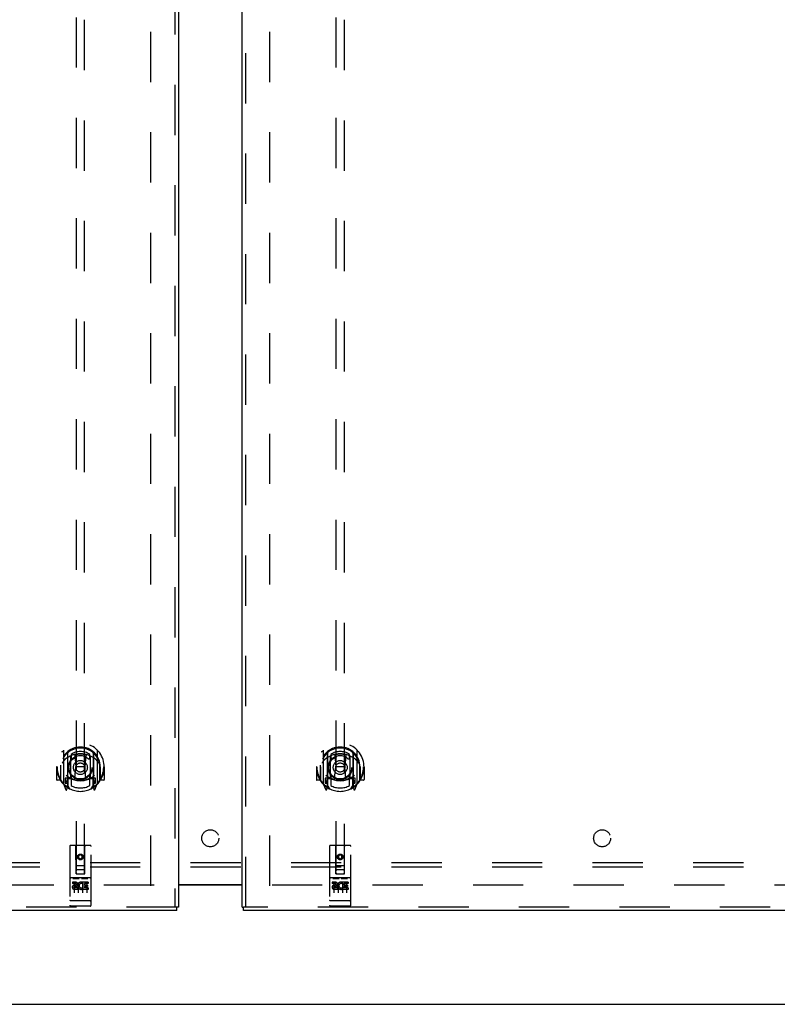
# Model space of a CAD drawing. Header units: inches. Extents: x 0 to 268, y 0 to 174.
# Tile 4 of 85: x 79 to 101, y 49 to 78. Entities that reach past the tile are written whole.
import ezdxf

# ---------------------------------------------------------------- set-up
doc = ezdxf.new("R2010")
doc.units = ezdxf.units.IN
doc.header["$LTSCALE"] = 14.749625
doc.header["$MEASUREMENT"] = 0
doc.linetypes.add('HIDDEN', pattern=[0.2, 0.1, -0.1])
doc.layers.get('0').update_dxf_attribs({"linetype": 'CONTINUOUS'})
for name, color, linetype in [('DEFAULT_2', 8, 'HIDDEN'), ('LEFTHAND_DOOR_ASSEMBLY', 7, 'CONTINUOUS'), ('RIGHTHAND_DOOR_ASSEMBLY', 7, 'CONTINUOUS'), ('SUBPANEL', 7, 'CONTINUOUS')]:
    doc.layers.add(name, color=color, linetype=linetype)

msp = doc.modelspace()

# ---------------------------------------------------------------- linework, layer by layer
at = {"color": 3, "linetype": 'Continuous'}
for p, q in [((83.544, 52.852), (85.419, 52.852)), ((85.419, 52.837), (83.544, 52.837)), ((45.659, 49.337), (123.305, 49.337))]:
    msp.add_line(p, q, dxfattribs=at)
at = {"layer": 'DEFAULT_2', "color": 8, "linetype": 'HIDDEN'}
for p, q in [((82.732, 52.816), (82.732, 125.858)), ((86.232, 52.816), (86.232, 125.858)), ((82.836, 52.837), (48.746, 52.837)), ((120.218, 52.837), (86.128, 52.837))]:
    msp.add_line(p, q, dxfattribs=at)
at = {"layer": 'LEFTHAND_DOOR_ASSEMBLY', "color": 8, "linetype": 'HIDDEN'}
for p, q in [((83.44, 126.483), (83.44, 52.191)), ((80.544, 87.166), (80.544, 53.164)), ((80.794, 53.164), (80.794, 87.166)), ((80.169, 56.792), (80.169, 55.824)), ((80.287, 56.738), (80.287, 55.722)), ((80.294, 56.713), (80.294, 55.71)), ((80.394, 56.674), (80.394, 56.571)), ((80.944, 56.571), (80.944, 56.674)), ((81.044, 56.713), (81.044, 55.71)), ((81.052, 56.738), (81.052, 55.722)), ((81.169, 55.824), (81.169, 56.792)), ((80.387, 55.99), (80.387, 56.621)), ((80.507, 56.647), (80.537, 56.308)), ((80.832, 56.647), (80.802, 56.308)), ((80.952, 56.621), (80.952, 55.99)), ((79.984, 56.308), (79.969, 56.308)), ((79.969, 56.308), (79.969, 55.935)), ((80.087, 56.308), (80.102, 56.308)), ((80.087, 56.308), (80.087, 55.92)), ((80.094, 56.355), (80.095, 56.357)), ((80.094, 55.897), (80.094, 56.355)), ((80.506, 55.964), (80.537, 56.308)), ((80.802, 56.308), (80.537, 56.308)), ((80.833, 55.964), (80.802, 56.308)), ((81.252, 56.308), (81.237, 56.308)), ((81.244, 56.355), (81.244, 56.357)), ((81.244, 55.897), (81.244, 56.355)), ((81.252, 56.308), (81.252, 55.92)), ((81.369, 56.308), (81.354, 56.308)), ((81.369, 56.308), (81.369, 55.935)), ((80.087, 55.92), (79.984, 55.92)), ((80.087, 55.92), (80.095, 55.935)), ((80.174, 55.814), (80.244, 55.638)), ((80.287, 55.979), (80.227, 55.979)), ((80.227, 55.979), (80.227, 55.829)), ((80.227, 55.829), (80.294, 55.829)), ((80.265, 55.883), (80.235, 55.837)), ((80.297, 55.942), (80.297, 55.735)), ((80.387, 55.98), (80.314, 55.98)), ((80.383, 55.962), (80.317, 55.962)), ((80.394, 56.01), (80.394, 55.757)), ((80.944, 55.757), (80.944, 56.01)), ((81.024, 55.98), (80.952, 55.98)), ((81.022, 55.962), (80.956, 55.962)), ((81.042, 55.735), (81.042, 55.942)), ((81.044, 55.829), (81.112, 55.829)), ((81.112, 55.979), (81.052, 55.979)), ((81.104, 55.837), (81.074, 55.883)), ((81.095, 55.638), (81.165, 55.814)), ((81.112, 55.829), (81.112, 55.979)), ((81.244, 55.935), (81.252, 55.92)), ((81.354, 55.92), (81.252, 55.92)), ((80.265, 55.719), (80.27, 55.715)), ((80.273, 55.641), (80.287, 55.722)), ((80.364, 55.66), (80.294, 55.769)), ((81.044, 55.769), (80.974, 55.66)), ((81.052, 55.722), (81.066, 55.641)), ((81.073, 55.718), (81.074, 55.719)), ((81.073, 55.718), (81.074, 55.719)), ((81.073, 55.718), (81.073, 55.718)), ((80.357, 53.974), (80.357, 52.249)), ((80.952, 54.004), (80.387, 54.004)), ((80.543, 53.164), (80.539, 53.974)), ((80.796, 53.164), (80.799, 53.974)), ((80.982, 52.249), (80.982, 53.974)), ((80.669, 53.737), (80.607, 53.701)), ((80.607, 53.701), (80.617, 53.695)), ((80.607, 53.701), (80.607, 53.628)), ((80.607, 53.628), (80.617, 53.634)), ((80.607, 53.628), (80.669, 53.592)), ((80.669, 53.725), (80.617, 53.695)), ((80.617, 53.695), (80.617, 53.634)), ((80.617, 53.634), (80.669, 53.604)), ((80.732, 53.701), (80.669, 53.737)), ((80.669, 53.737), (80.669, 53.725)), ((80.722, 53.695), (80.669, 53.725)), ((80.669, 53.604), (80.722, 53.634)), ((80.669, 53.592), (80.732, 53.628)), ((80.669, 53.592), (80.669, 53.604)), ((80.732, 53.701), (80.722, 53.695)), ((80.722, 53.634), (80.722, 53.695)), ((80.732, 53.628), (80.722, 53.634)), ((80.732, 53.628), (80.732, 53.701)), ((80.542, 53.414), (80.797, 53.414)), ((80.754, 53.289), (80.584, 53.289)), ((80.952, 53.047), (80.387, 53.047)), ((80.525, 52.925), (80.433, 52.925)), ((80.433, 52.925), (80.433, 52.883)), ((80.458, 53.031), (80.63, 53.031)), ((80.482, 52.916), (80.482, 52.61)), ((80.543, 53.164), (80.544, 53.164)), ((80.544, 53.164), (80.794, 53.164)), ((80.607, 52.916), (80.607, 52.61)), ((80.708, 53.031), (80.88, 53.031)), ((80.732, 52.916), (80.732, 52.61)), ((80.742, 52.915), (80.745, 52.913)), ((80.901, 52.925), (80.745, 52.925)), ((80.745, 52.925), (80.745, 52.913)), ((80.794, 53.164), (80.796, 53.164)), ((80.857, 52.916), (80.857, 52.61)), ((80.901, 52.925), (80.901, 52.883)), ((80.525, 52.883), (80.433, 52.883)), ((80.529, 52.839), (80.483, 52.839)), ((80.525, 52.798), (80.497, 52.798)), ((80.589, 52.754), (80.497, 52.754)), ((80.589, 52.712), (80.497, 52.712)), ((80.589, 52.754), (80.589, 52.712)), ((80.721, 52.76), (80.738, 52.721)), ((80.745, 52.89), (80.732, 52.871)), ((80.745, 52.89), (80.745, 52.712)), ((80.901, 52.712), (80.745, 52.712)), ((80.901, 52.883), (80.788, 52.883)), ((80.788, 52.883), (80.788, 52.839)), ((80.88, 52.839), (80.788, 52.839)), ((80.88, 52.797), (80.788, 52.797)), ((80.788, 52.797), (80.788, 52.754)), ((80.901, 52.754), (80.788, 52.754)), ((80.88, 52.839), (80.88, 52.797)), ((80.901, 52.754), (80.901, 52.712)), ((80.375, 52.378), (80.374, 52.378)), ((80.376, 52.378), (80.375, 52.378)), ((80.377, 52.378), (80.376, 52.378)), ((80.376, 52.378), (80.376, 52.378)), ((80.378, 52.378), (80.377, 52.378)), ((80.379, 52.377), (80.378, 52.378)), ((80.38, 52.377), (80.379, 52.377)), ((80.379, 52.377), (80.379, 52.377)), ((80.381, 52.377), (80.38, 52.377)), ((80.382, 52.377), (80.381, 52.377)), ((80.383, 52.377), (80.382, 52.377)), ((80.384, 52.377), (80.383, 52.377)), ((80.385, 52.377), (80.384, 52.377)), ((80.384, 52.377), (80.384, 52.377)), ((80.386, 52.377), (80.385, 52.377)), ((80.387, 52.377), (80.386, 52.377)), ((80.952, 52.377), (80.387, 52.377)), ((80.952, 52.377), (80.953, 52.377)), ((80.953, 52.377), (80.954, 52.377)), ((80.954, 52.377), (80.955, 52.377)), ((80.955, 52.377), (80.956, 52.377)), ((80.956, 52.377), (80.957, 52.377)), ((80.957, 52.377), (80.958, 52.377)), ((80.957, 52.377), (80.957, 52.377)), ((80.958, 52.377), (80.959, 52.377)), ((80.959, 52.377), (80.96, 52.377)), ((80.96, 52.377), (80.961, 52.377)), ((80.961, 52.378), (80.962, 52.378)), ((80.961, 52.377), (80.961, 52.378)), ((80.962, 52.378), (80.963, 52.378)), ((80.963, 52.378), (80.964, 52.378)), ((80.964, 52.378), (80.965, 52.378)), ((80.965, 52.378), (80.966, 52.378)), ((80.965, 52.378), (80.965, 52.378)), ((83.502, 52.191), (47.399, 52.191)), ((80.952, 52.219), (80.387, 52.219))]:
    msp.add_line(p, q, dxfattribs=at)
at = {"layer": 'LEFTHAND_DOOR_ASSEMBLY', "color": 3, "linetype": 'Continuous'}
for p, q in [((83.544, 126.483), (83.544, 52.191)), ((83.502, 52.087), (47.399, 52.087))]:
    msp.add_line(p, q, dxfattribs=at)
at = {"layer": 'LEFTHAND_DOOR_ASSEMBLY', "color": 7, "linetype": 'Continuous'}
for p in [(83.544, 52.191), (83.502, 52.087)]:
    msp.add_line(p, (83.502, 52.191), dxfattribs=at)
at = {"layer": 'LEFTHAND_DOOR_ASSEMBLY', "color": 8, "linetype": 'HIDDEN'}
for points in [[(80.124, 56.747), (80.125, 56.748), (80.125, 56.749), (80.126, 56.749), (80.127, 56.75), (80.128, 56.751), (80.128, 56.752), (80.129, 56.753), (80.13, 56.753), (80.131, 56.754), (80.131, 56.755), (80.132, 56.756), (80.133, 56.756), (80.134, 56.757), (80.134, 56.758), (80.135, 56.758), (80.136, 56.759), (80.137, 56.76), (80.138, 56.76), (80.139, 56.761), (80.139, 56.762), (80.14, 56.762), (80.141, 56.763), (80.142, 56.763), (80.143, 56.764), (80.144, 56.765), (80.145, 56.765), (80.145, 56.766), (80.146, 56.766), (80.147, 56.767), (80.148, 56.767), (80.149, 56.768), (80.15, 56.768), (80.151, 56.768), (80.152, 56.769)], [(80.482, 56.665), (80.487, 56.666), (80.492, 56.668), (80.498, 56.669), (80.503, 56.671), (80.509, 56.672), (80.514, 56.673), (80.52, 56.674), (80.525, 56.676), (80.531, 56.677), (80.536, 56.678), (80.541, 56.679), (80.547, 56.68), (80.553, 56.681), (80.558, 56.682), (80.564, 56.683), (80.569, 56.683), (80.575, 56.684), (80.58, 56.685), (80.586, 56.686), (80.591, 56.686), (80.597, 56.687), (80.602, 56.687), (80.608, 56.688), (80.614, 56.688), (80.619, 56.689), (80.625, 56.689), (80.63, 56.69), (80.636, 56.69), (80.642, 56.69), (80.647, 56.69), (80.653, 56.69), (80.658, 56.691), (80.664, 56.691), (80.669, 56.691), (80.675, 56.691), (80.681, 56.691), (80.686, 56.69), (80.692, 56.69), (80.697, 56.69), (80.703, 56.69), (80.709, 56.69), (80.714, 56.689), (80.72, 56.689), (80.725, 56.688), (80.731, 56.688), (80.737, 56.687), (80.742, 56.687), (80.748, 56.686), (80.753, 56.686), (80.759, 56.685), (80.764, 56.684), (80.77, 56.683), (80.775, 56.683), (80.781, 56.682), (80.786, 56.681), (80.792, 56.68), (80.797, 56.679), (80.803, 56.678), (80.808, 56.677), (80.814, 56.676), (80.819, 56.674), (80.825, 56.673), (80.83, 56.672), (80.836, 56.671), (80.841, 56.669), (80.847, 56.668), (80.852, 56.666), (80.857, 56.665)], [(81.187, 56.769), (81.188, 56.768), (81.189, 56.768), (81.19, 56.768), (81.191, 56.767), (81.192, 56.767), (81.193, 56.766), (81.193, 56.766), (81.194, 56.765), (81.195, 56.765), (81.196, 56.764), (81.197, 56.763), (81.198, 56.763), (81.199, 56.762), (81.2, 56.762), (81.2, 56.761), (81.201, 56.76), (81.202, 56.76), (81.203, 56.759), (81.204, 56.758), (81.204, 56.758), (81.205, 56.757), (81.206, 56.756), (81.207, 56.756), (81.208, 56.755), (81.208, 56.754), (81.209, 56.753), (81.21, 56.753), (81.211, 56.752), (81.211, 56.751), (81.212, 56.75), (81.213, 56.749), (81.213, 56.749), (81.214, 56.748), (81.215, 56.747)], [(80.215, 56.523), (80.214, 56.522), (80.212, 56.521), (80.211, 56.519), (80.209, 56.518), (80.207, 56.516), (80.206, 56.515), (80.204, 56.513), (80.202, 56.511), (80.201, 56.509), (80.199, 56.507), (80.197, 56.506), (80.195, 56.504), (80.193, 56.501), (80.191, 56.499), (80.189, 56.497), (80.187, 56.495), (80.185, 56.492), (80.183, 56.49), (80.181, 56.487), (80.179, 56.484), (80.177, 56.481), (80.174, 56.478), (80.172, 56.475), (80.17, 56.472), (80.167, 56.469), (80.165, 56.465), (80.162, 56.462), (80.16, 56.458), (80.157, 56.454), (80.155, 56.45), (80.152, 56.446), (80.149, 56.441), (80.146, 56.437), (80.143, 56.432), (80.14, 56.427), (80.137, 56.422)], [(81.202, 56.422), (81.199, 56.427), (81.196, 56.432), (81.193, 56.437), (81.19, 56.441), (81.187, 56.446), (81.184, 56.45), (81.182, 56.454), (81.179, 56.458), (81.177, 56.462), (81.174, 56.465), (81.172, 56.469), (81.169, 56.472), (81.167, 56.475), (81.165, 56.478), (81.162, 56.481), (81.16, 56.484), (81.158, 56.487), (81.156, 56.49), (81.154, 56.492), (81.152, 56.495), (81.15, 56.497), (81.148, 56.499), (81.146, 56.501), (81.144, 56.504), (81.142, 56.506), (81.14, 56.507), (81.138, 56.509), (81.137, 56.511), (81.135, 56.513), (81.133, 56.515), (81.132, 56.516), (81.13, 56.518), (81.128, 56.519), (81.127, 56.521), (81.125, 56.522), (81.124, 56.523)], [(80.152, 55.847), (80.151, 55.848), (80.15, 55.848), (80.149, 55.849), (80.148, 55.849), (80.147, 55.85), (80.146, 55.85), (80.145, 55.851), (80.145, 55.851), (80.144, 55.852), (80.143, 55.852), (80.142, 55.853), (80.141, 55.853), (80.14, 55.854), (80.139, 55.855), (80.139, 55.855), (80.138, 55.856), (80.137, 55.857), (80.136, 55.857), (80.135, 55.858), (80.134, 55.859), (80.134, 55.859), (80.133, 55.86), (80.132, 55.861), (80.131, 55.861), (80.131, 55.862), (80.13, 55.863), (80.129, 55.864), (80.128, 55.864), (80.128, 55.865), (80.127, 55.866), (80.126, 55.867), (80.125, 55.868), (80.125, 55.868), (80.124, 55.869)], [(81.215, 55.869), (81.214, 55.868), (81.213, 55.868), (81.213, 55.867), (81.212, 55.866), (81.211, 55.865), (81.211, 55.864), (81.21, 55.864), (81.209, 55.863), (81.208, 55.862), (81.208, 55.861), (81.207, 55.861), (81.206, 55.86), (81.205, 55.859), (81.204, 55.859), (81.204, 55.858), (81.203, 55.857), (81.202, 55.857), (81.201, 55.856), (81.2, 55.855), (81.2, 55.855), (81.199, 55.854), (81.198, 55.853), (81.197, 55.853), (81.196, 55.852), (81.195, 55.852), (81.194, 55.851), (81.193, 55.851), (81.193, 55.85), (81.192, 55.85), (81.191, 55.849), (81.19, 55.849), (81.189, 55.848), (81.188, 55.848), (81.187, 55.847)], [(80.452, 53.03), (80.452, 53.03), (80.452, 53.03), (80.452, 53.03), (80.452, 53.03), (80.452, 53.03), (80.453, 53.03), (80.453, 53.03), (80.453, 53.03), (80.453, 53.03), (80.453, 53.03), (80.453, 53.03), (80.453, 53.03), (80.453, 53.03), (80.453, 53.031), (80.454, 53.031), (80.454, 53.031), (80.454, 53.031), (80.454, 53.031), (80.454, 53.031), (80.454, 53.031), (80.454, 53.031), (80.454, 53.031), (80.455, 53.031), (80.455, 53.031), (80.455, 53.031), (80.455, 53.031), (80.455, 53.031), (80.455, 53.031), (80.455, 53.031), (80.456, 53.031), (80.456, 53.031), (80.456, 53.031), (80.456, 53.031), (80.456, 53.031), (80.456, 53.031), (80.457, 53.031), (80.457, 53.031), (80.457, 53.031), (80.457, 53.031), (80.457, 53.031), (80.458, 53.031), (80.458, 53.031), (80.458, 53.031), (80.458, 53.031), (80.458, 53.031)], [(80.63, 53.031), (80.631, 53.031), (80.631, 53.031), (80.631, 53.031), (80.631, 53.031), (80.631, 53.031), (80.632, 53.031), (80.632, 53.031), (80.632, 53.031), (80.632, 53.031), (80.632, 53.031), (80.633, 53.031), (80.633, 53.031), (80.633, 53.031), (80.633, 53.031), (80.633, 53.031), (80.633, 53.031), (80.634, 53.031), (80.634, 53.031), (80.634, 53.031), (80.634, 53.031), (80.634, 53.031), (80.634, 53.031), (80.634, 53.031), (80.635, 53.031), (80.635, 53.031), (80.635, 53.031), (80.635, 53.031), (80.635, 53.031), (80.635, 53.031), (80.635, 53.031), (80.635, 53.031), (80.636, 53.031), (80.636, 53.03), (80.636, 53.03), (80.636, 53.03), (80.636, 53.03), (80.636, 53.03), (80.636, 53.03), (80.636, 53.03), (80.636, 53.03), (80.637, 53.03), (80.637, 53.03), (80.637, 53.03), (80.637, 53.03), (80.637, 53.03), (80.637, 53.03)], [(80.702, 53.03), (80.702, 53.03), (80.702, 53.03), (80.702, 53.03), (80.702, 53.03), (80.702, 53.03), (80.703, 53.03), (80.703, 53.03), (80.703, 53.03), (80.703, 53.03), (80.703, 53.03), (80.703, 53.03), (80.703, 53.03), (80.703, 53.03), (80.703, 53.031), (80.704, 53.031), (80.704, 53.031), (80.704, 53.031), (80.704, 53.031), (80.704, 53.031), (80.704, 53.031), (80.704, 53.031), (80.704, 53.031), (80.705, 53.031), (80.705, 53.031), (80.705, 53.031), (80.705, 53.031), (80.705, 53.031), (80.705, 53.031), (80.705, 53.031), (80.706, 53.031), (80.706, 53.031), (80.706, 53.031), (80.706, 53.031), (80.706, 53.031), (80.706, 53.031), (80.707, 53.031), (80.707, 53.031), (80.707, 53.031), (80.707, 53.031), (80.707, 53.031), (80.708, 53.031), (80.708, 53.031), (80.708, 53.031), (80.708, 53.031), (80.708, 53.031)], [(80.88, 53.031), (80.881, 53.031), (80.881, 53.031), (80.881, 53.031), (80.881, 53.031), (80.881, 53.031), (80.882, 53.031), (80.882, 53.031), (80.882, 53.031), (80.882, 53.031), (80.882, 53.031), (80.883, 53.031), (80.883, 53.031), (80.883, 53.031), (80.883, 53.031), (80.883, 53.031), (80.883, 53.031), (80.884, 53.031), (80.884, 53.031), (80.884, 53.031), (80.884, 53.031), (80.884, 53.031), (80.884, 53.031), (80.884, 53.031), (80.885, 53.031), (80.885, 53.031), (80.885, 53.031), (80.885, 53.031), (80.885, 53.031), (80.885, 53.031), (80.885, 53.031), (80.885, 53.031), (80.886, 53.031), (80.886, 53.03), (80.886, 53.03), (80.886, 53.03), (80.886, 53.03), (80.886, 53.03), (80.886, 53.03), (80.886, 53.03), (80.886, 53.03), (80.887, 53.03), (80.887, 53.03), (80.887, 53.03), (80.887, 53.03), (80.887, 53.03), (80.887, 53.03)], [(80.374, 52.378), (80.373, 52.378), (80.373, 52.378), (80.372, 52.378), (80.372, 52.378), (80.372, 52.378), (80.371, 52.378), (80.371, 52.378), (80.371, 52.378), (80.37, 52.378), (80.37, 52.378), (80.37, 52.379), (80.369, 52.379), (80.369, 52.379), (80.369, 52.379), (80.368, 52.379), (80.368, 52.379), (80.368, 52.379), (80.367, 52.379), (80.367, 52.379), (80.367, 52.379), (80.366, 52.379), (80.366, 52.379), (80.366, 52.379), (80.365, 52.379), (80.365, 52.379), (80.365, 52.38), (80.365, 52.38), (80.364, 52.38), (80.364, 52.38), (80.364, 52.38), (80.364, 52.38), (80.363, 52.38), (80.363, 52.38), (80.363, 52.38), (80.363, 52.38), (80.362, 52.38), (80.362, 52.38), (80.362, 52.381), (80.362, 52.381), (80.361, 52.381), (80.361, 52.381), (80.361, 52.381), (80.361, 52.381), (80.361, 52.381), (80.36, 52.381), (80.36, 52.381), (80.36, 52.381), (80.36, 52.381), (80.36, 52.382), (80.359, 52.382), (80.359, 52.382), (80.359, 52.382), (80.359, 52.382), (80.359, 52.382), (80.359, 52.382), (80.359, 52.382), (80.358, 52.382), (80.358, 52.382), (80.358, 52.383), (80.358, 52.383), (80.358, 52.383), (80.358, 52.383), (80.358, 52.383), (80.358, 52.383), (80.358, 52.383), (80.357, 52.383), (80.357, 52.383), (80.357, 52.383), (80.357, 52.384), (80.357, 52.384), (80.357, 52.384), (80.357, 52.384), (80.357, 52.384), (80.357, 52.384), (80.357, 52.384), (80.357, 52.384), (80.357, 52.384), (80.357, 52.384), (80.357, 52.385)], [(80.966, 52.378), (80.966, 52.378), (80.967, 52.378), (80.967, 52.378), (80.968, 52.378), (80.968, 52.378), (80.968, 52.378), (80.969, 52.378), (80.969, 52.378), (80.969, 52.379), (80.97, 52.379), (80.97, 52.379), (80.97, 52.379), (80.971, 52.379), (80.971, 52.379), (80.971, 52.379), (80.972, 52.379), (80.972, 52.379), (80.972, 52.379), (80.973, 52.379), (80.973, 52.379), (80.973, 52.379), (80.973, 52.379), (80.974, 52.379), (80.974, 52.38), (80.974, 52.38), (80.975, 52.38), (80.975, 52.38), (80.975, 52.38), (80.975, 52.38), (80.976, 52.38), (80.976, 52.38), (80.976, 52.38), (80.976, 52.38), (80.977, 52.38), (80.977, 52.38), (80.977, 52.381), (80.977, 52.381), (80.978, 52.381), (80.978, 52.381), (80.978, 52.381), (80.978, 52.381), (80.978, 52.381), (80.979, 52.381), (80.979, 52.381), (80.979, 52.381), (80.979, 52.381), (80.979, 52.382), (80.98, 52.382), (80.98, 52.382), (80.98, 52.382), (80.98, 52.382), (80.98, 52.382), (80.98, 52.382), (80.98, 52.382), (80.981, 52.382), (80.981, 52.382), (80.981, 52.383), (80.981, 52.383), (80.981, 52.383), (80.981, 52.383), (80.981, 52.383), (80.981, 52.383), (80.981, 52.383), (80.981, 52.383), (80.982, 52.383), (80.982, 52.383), (80.982, 52.384), (80.982, 52.384), (80.982, 52.384), (80.982, 52.384), (80.982, 52.384), (80.982, 52.384), (80.982, 52.384), (80.982, 52.384), (80.982, 52.384), (80.982, 52.384), (80.982, 52.385)]]:
    msp.add_lwpolyline(points, dxfattribs=at)
for centre, radius in [((80.669, 56.29), 0.35), ((80.669, 56.29), 0.335), ((80.669, 56.29), 0.205), ((80.669, 56.29), 0.133), ((80.669, 53.664), 0.085), ((80.669, 53.664), 0.0845)]:
    msp.add_circle(centre, radius, dxfattribs=at)
for centre, radius, start, end in [((80.669, 56.308), 0.7, 305.5126, 234.4874), ((80.669, 56.306), 0.583, 0.2464, 179.7536), ((80.669, 56.28), 0.58, 7.6622, 172.3378), ((80.184, 56.792), 0.015, 135.0748, 180), ((80.669, 55.991), 0.7, 49.529, 130.471), ((80.302, 56.738), 0.015, 130.3587, 180), ((80.314, 56.713), 0.02, 129.3378, 179.9984), ((80.669, 56.28), 0.48, 55.0461, 124.9539), ((80.487, 56.646), 0.02, 5.0796, 105.5752), ((80.852, 56.646), 0.02, 74.4248, 174.9204), ((81.024, 56.713), 0.02, 0, 50.6594), ((81.037, 56.738), 0.015, 0, 49.6413), ((81.154, 56.792), 0.015, 0, 44.9252), ((80.402, 56.621), 0.015, 112.9863, 180), ((80.424, 56.571), 0.03, 180, 311.1261), ((80.669, 56.29), 0.343, 48.8739, 131.1261), ((80.914, 56.571), 0.03, 228.8739, 360), ((80.937, 56.621), 0.015, 0, 67.0137), ((80.669, 56.308), 0.685, 180, 213.0115), ((80.114, 56.355), 0.02, 172.3378, 180), ((81.224, 56.355), 0.02, 0, 7.6622), ((80.669, 56.308), 0.685, 326.9885, 360), ((79.984, 55.935), 0.015, 180, 270), ((80.114, 55.897), 0.02, 180, 215.2961), ((80.669, 56.29), 0.7, 215.2961, 324.7039), ((80.184, 55.824), 0.015, 180, 224.9252), ((80.239, 55.834), 0.005, 147.3208, 270), ((80.669, 56.621), 0.7, 233.2319, 306.7681), ((80.106, 55.984), 0.188, 327.3208, 360), ((80.314, 55.96), 0.02, 90, 180), ((80.317, 55.942), 0.02, 90, 180), ((80.383, 55.942), 0.02, 66.536, 90), ((80.402, 55.99), 0.015, 180, 247.0137), ((80.669, 56.603), 0.7, 246.536, 293.464), ((80.424, 56.01), 0.03, 48.8739, 180), ((80.669, 56.29), 0.343, 228.8739, 311.1261), ((80.486, 55.966), 0.02, 254.3869, 354.9204), ((80.853, 55.966), 0.02, 185.0796, 285.6131), ((80.914, 56.01), 0.03, 0, 131.1261), ((80.937, 55.99), 0.015, 292.9863, 360), ((80.956, 55.942), 0.02, 90, 113.464), ((81.022, 55.942), 0.02, 0, 90), ((81.024, 55.96), 0.02, 0, 90), ((81.232, 55.984), 0.188, 180, 212.6792), ((81.099, 55.834), 0.005, 270, 32.6792), ((81.154, 55.824), 0.015, 315.0748, 360), ((81.224, 55.897), 0.02, 324.7039, 360), ((81.354, 55.935), 0.015, 270, 360), ((80.258, 55.644), 0.015, 201.8041, 350), ((80.274, 55.755), 0.02, 234.4874, 360), ((80.277, 55.735), 0.02, 234.7457, 360), ((80.314, 55.71), 0.02, 180, 238.5295), ((80.669, 56.29), 0.6, 242.7204, 297.2796), ((81.024, 55.71), 0.02, 301.4688, 359.9992), ((81.062, 55.735), 0.02, 180, 305.2543), ((81.064, 55.755), 0.02, 180, 305.5126), ((81.081, 55.644), 0.015, 190, 338.1959), ((80.387, 53.974), 0.03, 90, 180), ((80.509, 53.974), 0.03, 0, 90), ((80.829, 53.974), 0.03, 90, 180), ((80.952, 53.974), 0.03, 0, 90), ((80.584, 53.249), 0.04, 90, 180), ((80.584, 53.204), 0.04, 180, 270), ((80.754, 53.249), 0.04, 0, 90), ((80.754, 53.204), 0.04, 270, 360), ((80.387, 53.077), 0.03, 180, 270), ((80.525, 52.862), 0.0635, 270, 90), ((80.695, 52.819), 0.107, 64.2636, 293.4027), ((80.952, 53.077), 0.03, 270, 360), ((80.496, 52.776), 0.0644, 102.2995, 270.0775), ((80.497, 52.776), 0.0219, 89.9011, 270), ((80.525, 52.861), 0.0219, 280.307, 90), ((80.695, 52.819), 0.0639, 54.8895, 293.4026), ((80.387, 52.249), 0.03, 180, 270), ((80.952, 52.249), 0.03, 270, 360)]:
    msp.add_arc(centre, radius, start, end, dxfattribs=at)
at = {"layer": 'RIGHTHAND_DOOR_ASSEMBLY', "color": 3, "linetype": 'Continuous'}
for p, q in [((85.419, 52.191), (85.419, 126.483)), ((121.565, 52.087), (85.461, 52.087))]:
    msp.add_line(p, q, dxfattribs=at)
at = {"layer": 'RIGHTHAND_DOOR_ASSEMBLY', "color": 8, "linetype": 'HIDDEN'}
for p, q in [((85.523, 52.191), (85.523, 126.483)), ((88.169, 87.166), (88.169, 53.164)), ((88.419, 53.164), (88.419, 87.166)), ((87.794, 56.792), (87.794, 55.824)), ((87.912, 56.738), (87.912, 55.722)), ((87.919, 56.713), (87.919, 55.71)), ((88.019, 56.674), (88.019, 56.571)), ((88.569, 56.571), (88.569, 56.674)), ((88.669, 56.713), (88.669, 55.71)), ((88.677, 56.738), (88.677, 55.722)), ((88.794, 55.824), (88.794, 56.792)), ((88.012, 55.99), (88.012, 56.621)), ((88.132, 56.647), (88.162, 56.308)), ((88.457, 56.647), (88.427, 56.308)), ((88.577, 56.621), (88.577, 55.99)), ((87.609, 56.308), (87.594, 56.308)), ((87.594, 56.308), (87.594, 55.935)), ((87.712, 56.308), (87.727, 56.308)), ((87.712, 56.308), (87.712, 55.92)), ((87.719, 56.355), (87.72, 56.357)), ((87.719, 55.897), (87.719, 56.355)), ((88.131, 55.964), (88.162, 56.308)), ((88.427, 56.308), (88.162, 56.308)), ((88.458, 55.964), (88.427, 56.308)), ((88.877, 56.308), (88.862, 56.308)), ((88.869, 56.355), (88.869, 56.357)), ((88.869, 55.897), (88.869, 56.355)), ((88.877, 56.308), (88.877, 55.92)), ((88.994, 56.308), (88.979, 56.308)), ((88.994, 56.308), (88.994, 55.935)), ((87.712, 55.92), (87.609, 55.92)), ((87.712, 55.92), (87.72, 55.935)), ((87.799, 55.814), (87.869, 55.638)), ((87.912, 55.979), (87.852, 55.979)), ((87.852, 55.979), (87.852, 55.829)), ((87.852, 55.829), (87.919, 55.829)), ((87.89, 55.883), (87.86, 55.837)), ((87.922, 55.942), (87.922, 55.735)), ((88.012, 55.98), (87.939, 55.98)), ((88.008, 55.962), (87.942, 55.962)), ((88.019, 56.01), (88.019, 55.757)), ((88.569, 55.757), (88.569, 56.01)), ((88.649, 55.98), (88.577, 55.98)), ((88.647, 55.962), (88.581, 55.962)), ((88.667, 55.735), (88.667, 55.942)), ((88.669, 55.829), (88.737, 55.829)), ((88.737, 55.979), (88.677, 55.979)), ((88.729, 55.837), (88.699, 55.883)), ((88.72, 55.638), (88.79, 55.814)), ((88.737, 55.829), (88.737, 55.979)), ((88.869, 55.935), (88.877, 55.92)), ((88.979, 55.92), (88.877, 55.92)), ((87.89, 55.719), (87.895, 55.715)), ((87.898, 55.641), (87.912, 55.722)), ((87.989, 55.66), (87.919, 55.769)), ((88.669, 55.769), (88.599, 55.66)), ((88.677, 55.722), (88.691, 55.641)), ((88.698, 55.718), (88.699, 55.719)), ((88.698, 55.718), (88.699, 55.719)), ((88.698, 55.718), (88.698, 55.718)), ((87.982, 53.974), (87.982, 52.249)), ((88.577, 54.004), (88.012, 54.004)), ((88.168, 53.164), (88.164, 53.974)), ((88.421, 53.164), (88.424, 53.974)), ((88.607, 52.249), (88.607, 53.974)), ((88.294, 53.737), (88.232, 53.701)), ((88.232, 53.701), (88.242, 53.695)), ((88.232, 53.701), (88.232, 53.628)), ((88.232, 53.628), (88.242, 53.634)), ((88.232, 53.628), (88.294, 53.592)), ((88.294, 53.725), (88.242, 53.695)), ((88.242, 53.695), (88.242, 53.634)), ((88.242, 53.634), (88.294, 53.604)), ((88.357, 53.701), (88.294, 53.737)), ((88.294, 53.737), (88.294, 53.725)), ((88.347, 53.695), (88.294, 53.725)), ((88.294, 53.604), (88.347, 53.634)), ((88.294, 53.592), (88.357, 53.628)), ((88.294, 53.592), (88.294, 53.604)), ((88.357, 53.701), (88.347, 53.695)), ((88.347, 53.634), (88.347, 53.695)), ((88.357, 53.628), (88.347, 53.634)), ((88.357, 53.628), (88.357, 53.701)), ((88.167, 53.414), (88.422, 53.414)), ((88.379, 53.289), (88.209, 53.289)), ((88.577, 53.047), (88.012, 53.047)), ((88.15, 52.925), (88.058, 52.925)), ((88.058, 52.925), (88.058, 52.883)), ((88.083, 53.031), (88.255, 53.031)), ((88.107, 52.916), (88.107, 52.61)), ((88.168, 53.164), (88.169, 53.164)), ((88.169, 53.164), (88.419, 53.164)), ((88.232, 52.916), (88.232, 52.61)), ((88.333, 53.031), (88.505, 53.031)), ((88.357, 52.916), (88.357, 52.61)), ((88.367, 52.915), (88.37, 52.913)), ((88.526, 52.925), (88.37, 52.925)), ((88.37, 52.925), (88.37, 52.913)), ((88.419, 53.164), (88.421, 53.164)), ((88.482, 52.916), (88.482, 52.61)), ((88.526, 52.925), (88.526, 52.883)), ((88.15, 52.883), (88.058, 52.883)), ((88.154, 52.839), (88.108, 52.839)), ((88.15, 52.798), (88.122, 52.798)), ((88.214, 52.754), (88.122, 52.754)), ((88.214, 52.712), (88.122, 52.712)), ((88.214, 52.754), (88.214, 52.712)), ((88.346, 52.76), (88.363, 52.721)), ((88.37, 52.89), (88.357, 52.871)), ((88.37, 52.89), (88.37, 52.712)), ((88.526, 52.712), (88.37, 52.712)), ((88.526, 52.883), (88.413, 52.883)), ((88.413, 52.883), (88.413, 52.839)), ((88.505, 52.839), (88.413, 52.839)), ((88.505, 52.797), (88.413, 52.797)), ((88.413, 52.797), (88.413, 52.754)), ((88.526, 52.754), (88.413, 52.754)), ((88.505, 52.839), (88.505, 52.797)), ((88.526, 52.754), (88.526, 52.712)), ((88, 52.378), (87.999, 52.378)), ((88.001, 52.378), (88, 52.378)), ((88.002, 52.378), (88.001, 52.378)), ((88.001, 52.378), (88.001, 52.378)), ((88.003, 52.378), (88.002, 52.378)), ((88.004, 52.377), (88.003, 52.378)), ((88.005, 52.377), (88.004, 52.377)), ((88.004, 52.377), (88.004, 52.377)), ((88.006, 52.377), (88.005, 52.377)), ((88.007, 52.377), (88.006, 52.377)), ((88.008, 52.377), (88.007, 52.377)), ((88.009, 52.377), (88.008, 52.377)), ((88.01, 52.377), (88.009, 52.377)), ((88.009, 52.377), (88.009, 52.377)), ((88.011, 52.377), (88.01, 52.377)), ((88.012, 52.377), (88.011, 52.377)), ((88.577, 52.377), (88.012, 52.377)), ((88.577, 52.377), (88.578, 52.377)), ((88.578, 52.377), (88.579, 52.377)), ((88.579, 52.377), (88.58, 52.377)), ((88.58, 52.377), (88.581, 52.377)), ((88.581, 52.377), (88.582, 52.377)), ((88.582, 52.377), (88.583, 52.377)), ((88.582, 52.377), (88.582, 52.377)), ((88.583, 52.377), (88.584, 52.377)), ((88.584, 52.377), (88.585, 52.377)), ((88.585, 52.377), (88.586, 52.377)), ((88.586, 52.378), (88.587, 52.378)), ((88.586, 52.377), (88.586, 52.378)), ((88.587, 52.378), (88.588, 52.378)), ((88.588, 52.378), (88.589, 52.378)), ((88.589, 52.378), (88.59, 52.378)), ((88.59, 52.378), (88.591, 52.378)), ((88.59, 52.378), (88.59, 52.378)), ((121.565, 52.191), (85.461, 52.191)), ((88.577, 52.219), (88.012, 52.219))]:
    msp.add_line(p, q, dxfattribs=at)
at = {"layer": 'RIGHTHAND_DOOR_ASSEMBLY', "color": 7, "linetype": 'Continuous'}
for p in [(85.419, 52.191), (85.461, 52.087)]:
    msp.add_line(p, (85.461, 52.191), dxfattribs=at)
at = {"layer": 'RIGHTHAND_DOOR_ASSEMBLY', "color": 8, "linetype": 'HIDDEN'}
for points in [[(87.749, 56.747), (87.75, 56.748), (87.75, 56.749), (87.751, 56.749), (87.752, 56.75), (87.753, 56.751), (87.753, 56.752), (87.754, 56.753), (87.755, 56.753), (87.756, 56.754), (87.756, 56.755), (87.757, 56.756), (87.758, 56.756), (87.759, 56.757), (87.759, 56.758), (87.76, 56.758), (87.761, 56.759), (87.762, 56.76), (87.763, 56.76), (87.764, 56.761), (87.764, 56.762), (87.765, 56.762), (87.766, 56.763), (87.767, 56.763), (87.768, 56.764), (87.769, 56.765), (87.77, 56.765), (87.77, 56.766), (87.771, 56.766), (87.772, 56.767), (87.773, 56.767), (87.774, 56.768), (87.775, 56.768), (87.776, 56.768), (87.777, 56.769)], [(88.107, 56.665), (88.112, 56.666), (88.117, 56.668), (88.123, 56.669), (88.128, 56.671), (88.134, 56.672), (88.139, 56.673), (88.145, 56.674), (88.15, 56.676), (88.156, 56.677), (88.161, 56.678), (88.166, 56.679), (88.172, 56.68), (88.178, 56.681), (88.183, 56.682), (88.189, 56.683), (88.194, 56.683), (88.2, 56.684), (88.205, 56.685), (88.211, 56.686), (88.216, 56.686), (88.222, 56.687), (88.227, 56.687), (88.233, 56.688), (88.239, 56.688), (88.244, 56.689), (88.25, 56.689), (88.255, 56.69), (88.261, 56.69), (88.267, 56.69), (88.272, 56.69), (88.278, 56.69), (88.283, 56.691), (88.289, 56.691), (88.294, 56.691), (88.3, 56.691), (88.306, 56.691), (88.311, 56.69), (88.317, 56.69), (88.322, 56.69), (88.328, 56.69), (88.334, 56.69), (88.339, 56.689), (88.345, 56.689), (88.35, 56.688), (88.356, 56.688), (88.362, 56.687), (88.367, 56.687), (88.373, 56.686), (88.378, 56.686), (88.384, 56.685), (88.389, 56.684), (88.395, 56.683), (88.4, 56.683), (88.406, 56.682), (88.411, 56.681), (88.417, 56.68), (88.422, 56.679), (88.428, 56.678), (88.433, 56.677), (88.439, 56.676), (88.444, 56.674), (88.45, 56.673), (88.455, 56.672), (88.461, 56.671), (88.466, 56.669), (88.472, 56.668), (88.477, 56.666), (88.482, 56.665)], [(88.812, 56.769), (88.813, 56.768), (88.814, 56.768), (88.815, 56.768), (88.816, 56.767), (88.817, 56.767), (88.818, 56.766), (88.818, 56.766), (88.819, 56.765), (88.82, 56.765), (88.821, 56.764), (88.822, 56.763), (88.823, 56.763), (88.824, 56.762), (88.825, 56.762), (88.825, 56.761), (88.826, 56.76), (88.827, 56.76), (88.828, 56.759), (88.829, 56.758), (88.829, 56.758), (88.83, 56.757), (88.831, 56.756), (88.832, 56.756), (88.833, 56.755), (88.833, 56.754), (88.834, 56.753), (88.835, 56.753), (88.836, 56.752), (88.836, 56.751), (88.837, 56.75), (88.838, 56.749), (88.838, 56.749), (88.839, 56.748), (88.84, 56.747)], [(87.84, 56.523), (87.839, 56.522), (87.837, 56.521), (87.836, 56.519), (87.834, 56.518), (87.832, 56.516), (87.831, 56.515), (87.829, 56.513), (87.827, 56.511), (87.826, 56.509), (87.824, 56.507), (87.822, 56.506), (87.82, 56.504), (87.818, 56.501), (87.816, 56.499), (87.814, 56.497), (87.812, 56.495), (87.81, 56.492), (87.808, 56.49), (87.806, 56.487), (87.804, 56.484), (87.802, 56.481), (87.799, 56.478), (87.797, 56.475), (87.795, 56.472), (87.792, 56.469), (87.79, 56.465), (87.787, 56.462), (87.785, 56.458), (87.782, 56.454), (87.78, 56.45), (87.777, 56.446), (87.774, 56.441), (87.771, 56.437), (87.768, 56.432), (87.765, 56.427), (87.762, 56.422)], [(88.827, 56.422), (88.824, 56.427), (88.821, 56.432), (88.818, 56.437), (88.815, 56.441), (88.812, 56.446), (88.809, 56.45), (88.807, 56.454), (88.804, 56.458), (88.802, 56.462), (88.799, 56.465), (88.797, 56.469), (88.794, 56.472), (88.792, 56.475), (88.79, 56.478), (88.787, 56.481), (88.785, 56.484), (88.783, 56.487), (88.781, 56.49), (88.779, 56.492), (88.777, 56.495), (88.775, 56.497), (88.773, 56.499), (88.771, 56.501), (88.769, 56.504), (88.767, 56.506), (88.765, 56.507), (88.763, 56.509), (88.762, 56.511), (88.76, 56.513), (88.758, 56.515), (88.757, 56.516), (88.755, 56.518), (88.753, 56.519), (88.752, 56.521), (88.75, 56.522), (88.749, 56.523)], [(87.777, 55.847), (87.776, 55.848), (87.775, 55.848), (87.774, 55.849), (87.773, 55.849), (87.772, 55.85), (87.771, 55.85), (87.77, 55.851), (87.77, 55.851), (87.769, 55.852), (87.768, 55.852), (87.767, 55.853), (87.766, 55.853), (87.765, 55.854), (87.764, 55.855), (87.764, 55.855), (87.763, 55.856), (87.762, 55.857), (87.761, 55.857), (87.76, 55.858), (87.759, 55.859), (87.759, 55.859), (87.758, 55.86), (87.757, 55.861), (87.756, 55.861), (87.756, 55.862), (87.755, 55.863), (87.754, 55.864), (87.753, 55.864), (87.753, 55.865), (87.752, 55.866), (87.751, 55.867), (87.75, 55.868), (87.75, 55.868), (87.749, 55.869)], [(88.84, 55.869), (88.839, 55.868), (88.838, 55.868), (88.838, 55.867), (88.837, 55.866), (88.836, 55.865), (88.836, 55.864), (88.835, 55.864), (88.834, 55.863), (88.833, 55.862), (88.833, 55.861), (88.832, 55.861), (88.831, 55.86), (88.83, 55.859), (88.829, 55.859), (88.829, 55.858), (88.828, 55.857), (88.827, 55.857), (88.826, 55.856), (88.825, 55.855), (88.825, 55.855), (88.824, 55.854), (88.823, 55.853), (88.822, 55.853), (88.821, 55.852), (88.82, 55.852), (88.819, 55.851), (88.818, 55.851), (88.818, 55.85), (88.817, 55.85), (88.816, 55.849), (88.815, 55.849), (88.814, 55.848), (88.813, 55.848), (88.812, 55.847)], [(88.077, 53.03), (88.077, 53.03), (88.077, 53.03), (88.077, 53.03), (88.077, 53.03), (88.077, 53.03), (88.078, 53.03), (88.078, 53.03), (88.078, 53.03), (88.078, 53.03), (88.078, 53.03), (88.078, 53.03), (88.078, 53.03), (88.078, 53.03), (88.078, 53.031), (88.079, 53.031), (88.079, 53.031), (88.079, 53.031), (88.079, 53.031), (88.079, 53.031), (88.079, 53.031), (88.079, 53.031), (88.079, 53.031), (88.08, 53.031), (88.08, 53.031), (88.08, 53.031), (88.08, 53.031), (88.08, 53.031), (88.08, 53.031), (88.08, 53.031), (88.081, 53.031), (88.081, 53.031), (88.081, 53.031), (88.081, 53.031), (88.081, 53.031), (88.081, 53.031), (88.082, 53.031), (88.082, 53.031), (88.082, 53.031), (88.082, 53.031), (88.082, 53.031), (88.083, 53.031), (88.083, 53.031), (88.083, 53.031), (88.083, 53.031), (88.083, 53.031)], [(88.255, 53.031), (88.256, 53.031), (88.256, 53.031), (88.256, 53.031), (88.256, 53.031), (88.256, 53.031), (88.257, 53.031), (88.257, 53.031), (88.257, 53.031), (88.257, 53.031), (88.257, 53.031), (88.258, 53.031), (88.258, 53.031), (88.258, 53.031), (88.258, 53.031), (88.258, 53.031), (88.258, 53.031), (88.259, 53.031), (88.259, 53.031), (88.259, 53.031), (88.259, 53.031), (88.259, 53.031), (88.259, 53.031), (88.259, 53.031), (88.26, 53.031), (88.26, 53.031), (88.26, 53.031), (88.26, 53.031), (88.26, 53.031), (88.26, 53.031), (88.26, 53.031), (88.26, 53.031), (88.261, 53.031), (88.261, 53.03), (88.261, 53.03), (88.261, 53.03), (88.261, 53.03), (88.261, 53.03), (88.261, 53.03), (88.261, 53.03), (88.261, 53.03), (88.262, 53.03), (88.262, 53.03), (88.262, 53.03), (88.262, 53.03), (88.262, 53.03), (88.262, 53.03)], [(88.327, 53.03), (88.327, 53.03), (88.327, 53.03), (88.327, 53.03), (88.327, 53.03), (88.327, 53.03), (88.328, 53.03), (88.328, 53.03), (88.328, 53.03), (88.328, 53.03), (88.328, 53.03), (88.328, 53.03), (88.328, 53.03), (88.328, 53.03), (88.328, 53.031), (88.329, 53.031), (88.329, 53.031), (88.329, 53.031), (88.329, 53.031), (88.329, 53.031), (88.329, 53.031), (88.329, 53.031), (88.329, 53.031), (88.33, 53.031), (88.33, 53.031), (88.33, 53.031), (88.33, 53.031), (88.33, 53.031), (88.33, 53.031), (88.33, 53.031), (88.331, 53.031), (88.331, 53.031), (88.331, 53.031), (88.331, 53.031), (88.331, 53.031), (88.331, 53.031), (88.332, 53.031), (88.332, 53.031), (88.332, 53.031), (88.332, 53.031), (88.332, 53.031), (88.333, 53.031), (88.333, 53.031), (88.333, 53.031), (88.333, 53.031), (88.333, 53.031)], [(88.505, 53.031), (88.506, 53.031), (88.506, 53.031), (88.506, 53.031), (88.506, 53.031), (88.506, 53.031), (88.507, 53.031), (88.507, 53.031), (88.507, 53.031), (88.507, 53.031), (88.507, 53.031), (88.508, 53.031), (88.508, 53.031), (88.508, 53.031), (88.508, 53.031), (88.508, 53.031), (88.508, 53.031), (88.509, 53.031), (88.509, 53.031), (88.509, 53.031), (88.509, 53.031), (88.509, 53.031), (88.509, 53.031), (88.509, 53.031), (88.51, 53.031), (88.51, 53.031), (88.51, 53.031), (88.51, 53.031), (88.51, 53.031), (88.51, 53.031), (88.51, 53.031), (88.51, 53.031), (88.511, 53.031), (88.511, 53.03), (88.511, 53.03), (88.511, 53.03), (88.511, 53.03), (88.511, 53.03), (88.511, 53.03), (88.511, 53.03), (88.511, 53.03), (88.512, 53.03), (88.512, 53.03), (88.512, 53.03), (88.512, 53.03), (88.512, 53.03), (88.512, 53.03)], [(87.999, 52.378), (87.998, 52.378), (87.998, 52.378), (87.997, 52.378), (87.997, 52.378), (87.997, 52.378), (87.996, 52.378), (87.996, 52.378), (87.996, 52.378), (87.995, 52.378), (87.995, 52.378), (87.995, 52.379), (87.994, 52.379), (87.994, 52.379), (87.994, 52.379), (87.993, 52.379), (87.993, 52.379), (87.993, 52.379), (87.992, 52.379), (87.992, 52.379), (87.992, 52.379), (87.991, 52.379), (87.991, 52.379), (87.991, 52.379), (87.99, 52.379), (87.99, 52.379), (87.99, 52.38), (87.99, 52.38), (87.989, 52.38), (87.989, 52.38), (87.989, 52.38), (87.989, 52.38), (87.988, 52.38), (87.988, 52.38), (87.988, 52.38), (87.988, 52.38), (87.987, 52.38), (87.987, 52.38), (87.987, 52.381), (87.987, 52.381), (87.986, 52.381), (87.986, 52.381), (87.986, 52.381), (87.986, 52.381), (87.986, 52.381), (87.985, 52.381), (87.985, 52.381), (87.985, 52.381), (87.985, 52.381), (87.985, 52.382), (87.984, 52.382), (87.984, 52.382), (87.984, 52.382), (87.984, 52.382), (87.984, 52.382), (87.984, 52.382), (87.984, 52.382), (87.983, 52.382), (87.983, 52.382), (87.983, 52.383), (87.983, 52.383), (87.983, 52.383), (87.983, 52.383), (87.983, 52.383), (87.983, 52.383), (87.983, 52.383), (87.982, 52.383), (87.982, 52.383), (87.982, 52.383), (87.982, 52.384), (87.982, 52.384), (87.982, 52.384), (87.982, 52.384), (87.982, 52.384), (87.982, 52.384), (87.982, 52.384), (87.982, 52.384), (87.982, 52.384), (87.982, 52.384), (87.982, 52.385)], [(88.591, 52.378), (88.591, 52.378), (88.592, 52.378), (88.592, 52.378), (88.593, 52.378), (88.593, 52.378), (88.593, 52.378), (88.594, 52.378), (88.594, 52.378), (88.594, 52.379), (88.595, 52.379), (88.595, 52.379), (88.595, 52.379), (88.596, 52.379), (88.596, 52.379), (88.596, 52.379), (88.597, 52.379), (88.597, 52.379), (88.597, 52.379), (88.598, 52.379), (88.598, 52.379), (88.598, 52.379), (88.598, 52.379), (88.599, 52.379), (88.599, 52.38), (88.599, 52.38), (88.6, 52.38), (88.6, 52.38), (88.6, 52.38), (88.6, 52.38), (88.601, 52.38), (88.601, 52.38), (88.601, 52.38), (88.601, 52.38), (88.602, 52.38), (88.602, 52.38), (88.602, 52.381), (88.602, 52.381), (88.603, 52.381), (88.603, 52.381), (88.603, 52.381), (88.603, 52.381), (88.603, 52.381), (88.604, 52.381), (88.604, 52.381), (88.604, 52.381), (88.604, 52.381), (88.604, 52.382), (88.605, 52.382), (88.605, 52.382), (88.605, 52.382), (88.605, 52.382), (88.605, 52.382), (88.605, 52.382), (88.605, 52.382), (88.606, 52.382), (88.606, 52.382), (88.606, 52.383), (88.606, 52.383), (88.606, 52.383), (88.606, 52.383), (88.606, 52.383), (88.606, 52.383), (88.606, 52.383), (88.606, 52.383), (88.607, 52.383), (88.607, 52.383), (88.607, 52.384), (88.607, 52.384), (88.607, 52.384), (88.607, 52.384), (88.607, 52.384), (88.607, 52.384), (88.607, 52.384), (88.607, 52.384), (88.607, 52.384), (88.607, 52.384), (88.607, 52.385)]]:
    msp.add_lwpolyline(points, dxfattribs=at)
for centre, radius in [((88.294, 56.29), 0.35), ((88.294, 56.29), 0.335), ((88.294, 56.29), 0.205), ((88.294, 56.29), 0.133), ((88.294, 53.664), 0.085), ((88.294, 53.664), 0.0845)]:
    msp.add_circle(centre, radius, dxfattribs=at)
for centre, radius, start, end in [((88.294, 56.308), 0.7, 305.5126, 234.4874), ((88.294, 56.306), 0.583, 0.2464, 179.7536), ((88.294, 56.28), 0.58, 7.6622, 172.3378), ((87.809, 56.792), 0.015, 135.0748, 180), ((88.294, 55.991), 0.7, 49.529, 130.471), ((87.927, 56.738), 0.015, 130.3587, 180), ((87.939, 56.713), 0.02, 129.3378, 179.9984), ((88.294, 56.28), 0.48, 55.0461, 124.9539), ((88.112, 56.646), 0.02, 5.0796, 105.5752), ((88.477, 56.646), 0.02, 74.4248, 174.9204), ((88.649, 56.713), 0.02, 0, 50.6594), ((88.662, 56.738), 0.015, 0, 49.6413), ((88.779, 56.792), 0.015, 0, 44.9252), ((88.027, 56.621), 0.015, 112.9863, 180), ((88.049, 56.571), 0.03, 180, 311.1261), ((88.294, 56.29), 0.343, 48.8739, 131.1261), ((88.539, 56.571), 0.03, 228.8739, 360), ((88.562, 56.621), 0.015, 0, 67.0137), ((88.294, 56.308), 0.685, 180, 213.0115), ((87.739, 56.355), 0.02, 172.3378, 180), ((88.849, 56.355), 0.02, 0, 7.6622), ((88.294, 56.308), 0.685, 326.9885, 360), ((87.609, 55.935), 0.015, 180, 270), ((87.739, 55.897), 0.02, 180, 215.2961), ((88.294, 56.29), 0.7, 215.2961, 324.7039), ((87.809, 55.824), 0.015, 180, 224.9252), ((87.864, 55.834), 0.005, 147.3208, 270), ((88.294, 56.621), 0.7, 233.2319, 306.7681), ((87.731, 55.984), 0.188, 327.3208, 360), ((87.939, 55.96), 0.02, 90, 180), ((87.942, 55.942), 0.02, 90, 180), ((88.008, 55.942), 0.02, 66.536, 90), ((88.027, 55.99), 0.015, 180, 247.0137), ((88.294, 56.603), 0.7, 246.536, 293.464), ((88.049, 56.01), 0.03, 48.8739, 180), ((88.294, 56.29), 0.343, 228.8739, 311.1261), ((88.111, 55.966), 0.02, 254.3869, 354.9204), ((88.478, 55.966), 0.02, 185.0796, 285.6131), ((88.539, 56.01), 0.03, 0, 131.1261), ((88.562, 55.99), 0.015, 292.9863, 360), ((88.581, 55.942), 0.02, 90, 113.464), ((88.647, 55.942), 0.02, 0, 90), ((88.649, 55.96), 0.02, 0, 90), ((88.857, 55.984), 0.188, 180, 212.6792), ((88.724, 55.834), 0.005, 270, 32.6792), ((88.779, 55.824), 0.015, 315.0748, 360), ((88.849, 55.897), 0.02, 324.7039, 360), ((88.979, 55.935), 0.015, 270, 360), ((87.883, 55.644), 0.015, 201.8041, 350), ((87.899, 55.755), 0.02, 234.4874, 360), ((87.902, 55.735), 0.02, 234.7457, 360), ((87.939, 55.71), 0.02, 180, 238.5295), ((88.294, 56.29), 0.6, 242.7204, 297.2796), ((88.649, 55.71), 0.02, 301.4688, 359.9992), ((88.687, 55.735), 0.02, 180, 305.2543), ((88.689, 55.755), 0.02, 180, 305.5126), ((88.706, 55.644), 0.015, 190, 338.1959), ((88.012, 53.974), 0.03, 90, 180), ((88.134, 53.974), 0.03, 0, 90), ((88.454, 53.974), 0.03, 90, 180), ((88.577, 53.974), 0.03, 0, 90), ((88.209, 53.249), 0.04, 90, 180), ((88.209, 53.204), 0.04, 180, 270), ((88.379, 53.249), 0.04, 0, 90), ((88.379, 53.204), 0.04, 270, 360), ((88.012, 53.077), 0.03, 180, 270), ((88.15, 52.862), 0.0635, 270, 90), ((88.32, 52.819), 0.107, 64.2636, 293.4027), ((88.577, 53.077), 0.03, 270, 360), ((88.121, 52.776), 0.0644, 102.2995, 270.0775), ((88.122, 52.776), 0.0219, 89.9011, 270), ((88.15, 52.861), 0.0219, 280.307, 90), ((88.32, 52.819), 0.0639, 54.8895, 293.4026), ((88.012, 52.249), 0.03, 180, 270), ((88.577, 52.249), 0.03, 270, 360)]:
    msp.add_arc(centre, radius, start, end, dxfattribs=at)
at = {"layer": 'SUBPANEL', "color": 8, "linetype": 'HIDDEN'}
for p, q in [((117.826, 53.493), (51.138, 53.493)), ((117.826, 53.368), (51.138, 53.368))]:
    msp.add_line(p, q, dxfattribs=at)
for centre in [(84.482, 54.212), (95.982, 54.212)]:
    msp.add_circle(centre, 0.25, dxfattribs=at)

doc.saveas('drawing.dxf')
